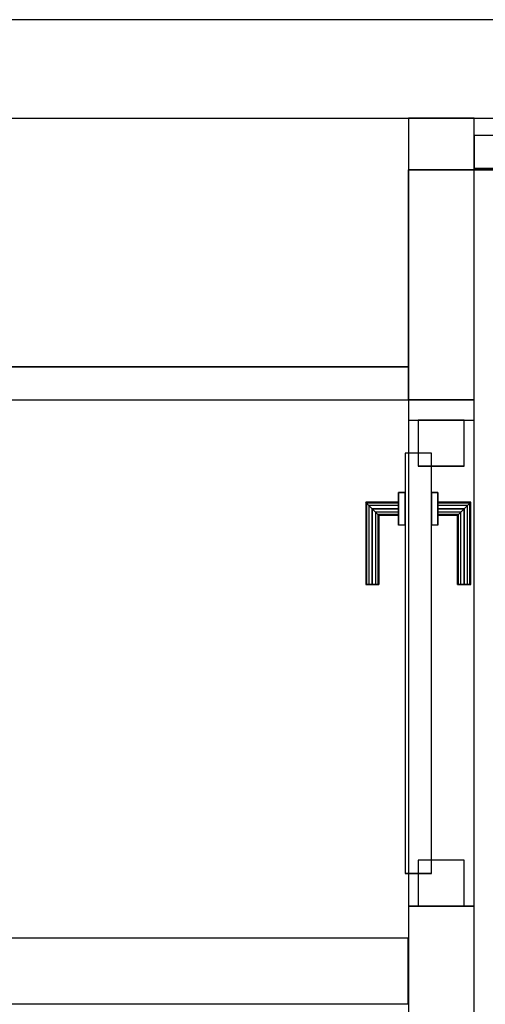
# Model space of a CAD drawing. Header units: metres. Extents: x 391.1 to 427.5, y 12.7 to 28.4.
# Tile 103 of 135: x 408.3 to 409, y 26.7 to 28.2. Entities that reach past the tile are written whole.
import ezdxf

# ---------------------------------------------------------------- set-up
doc = ezdxf.new("R2010")
doc.units = ezdxf.units.M
doc.layers.add('01_CARPINTERIA', color=5, linetype='Continuous', lineweight=25, true_color=0x0000ff)
doc.layers.add('01_SUELOS', color=7, linetype='Continuous', lineweight=25, true_color=0x007f00)
for name, color, linetype, lineweight in [('A-GENM-____-OTLN', 7, 'Continuous', 18), ('A-WALL-____-MCUT', 7, 'Continuous', 25), ('A-WALL-____-OTLN', 7, 'Continuous', 25)]:
    doc.layers.add(name, color=color, linetype=linetype, lineweight=lineweight)

# ---------------------------------------------------------------- blocks, each defined once
blk = doc.blocks.new('Family - Envans P1-154711-04_PCI_P1')
at = {"layer": 'A-WALL-____-MCUT', "color": 253, "true_color": 0xaaaaaa}
for p, q in [((2.8904, 0.05), (0, 0.05)), ((2.8904, 0), (2.8904, 0.05)), ((0, 0), (2.8904, 0))]:
    blk.add_line(p, q, dxfattribs=at)
at = {"layer": 'A-WALL-____-OTLN', "color": 253, "true_color": 0xaaaaaa}
for p, q in [((2.8904, 0.05), (0, 0.05)), ((2.8904, 0), (2.8904, 0.05)), ((0, 0), (2.8904, 0))]:
    blk.add_line(p, q, dxfattribs=at)
at = {"layer": 'A-WALL-____-OTLN', "color": 253, "lineweight": 18, "true_color": 0xaaaaaa}
blk.add_line((0, 0), (2.8904, 0), dxfattribs=at)
blk = doc.blocks.new('Family - LONDR55-XX_ZZ-ARQ-CAA-M3D-Londres55-154745-04_PCI_P1')
at = {"layer": '01_SUELOS', "color": 9, "true_color": 0xaad4aa}
for p, q in [((6.0204, 2.07), (4.4509, 2.07)), ((4.4509, 2.07), (6.0204, 2.07)), ((4.4509, 2.07), (4.4509, 1.77)), ((4.4509, 1.77), (4.4509, 2.07)), ((4.4509, 1.77), (1.6105, 1.77)), ((1.6105, 1.77), (4.4509, 1.77))]:
    blk.add_line(p, q, dxfattribs=at)
blk = doc.blocks.new('Family - Envans P1-154747-04_PCI_P1')
at = {"layer": 'A-WALL-____-MCUT', "color": 253, "true_color": 0xaaaaaa}
for p, q in [((0.949, 0.1), (0.799, 0.1)), ((0.949, 0), (0.949, 0.1)), ((1.689, 0.1), (1.689, 0)), ((1.72, 0.1), (1.689, 0.1)), ((1.72, 0), (1.72, 0.1)), ((0.799, 0), (0.949, 0)), ((1.689, 0), (1.72, 0))]:
    blk.add_line(p, q, dxfattribs=at)
at = {"layer": 'A-WALL-____-OTLN', "color": 253, "true_color": 0xaaaaaa}
for p, q in [((1.72, 0.1), (0, 0.1)), ((1.689, 0.1), (0.949, 0.1)), ((0.949, 0.1), (0.949, 0)), ((1.689, 0.1), (1.689, 0)), ((1.72, 0), (1.72, 0.1)), ((0, 0), (1.72, 0)), ((0.949, 0), (1.689, 0))]:
    blk.add_line(p, q, dxfattribs=at)
at = {"layer": 'A-WALL-____-OTLN', "color": 253, "lineweight": 18, "true_color": 0xaaaaaa}
blk.add_line((0, 0), (1.72, 0), dxfattribs=at)
blk = doc.blocks.new('Family - Vano de puerta P1-154751-04_PCI_P1')
at = {"layer": 'A-GENM-____-OTLN', "color": 253, "true_color": 0xaaaaaa}
for p, q in [((408.9875, 27.6184), (408.8875, 27.6184)), ((408.8875, 27.6184), (408.8875, 26.8784)), ((408.9875, 27.6184), (408.8875, 27.6184)), ((408.8875, 26.8784), (408.8875, 27.6184)), ((408.9875, 26.8784), (408.9875, 27.6184)), ((408.9875, 27.6184), (408.9875, 26.8784)), ((408.8875, 26.8784), (408.9875, 26.8784)), ((408.9875, 26.8784), (408.8875, 26.8784))]:
    blk.add_line(p, q, dxfattribs=at)
blk = doc.blocks.new('Family - LONDR55-XX_ZZ-ARQ-CAA-M3D-Londres55-154792-04_PCI_P1')
at = {"layer": '01_CARPINTERIA', "color": 161, "true_color": 0xaaaaff}
for p, q in [((0.49, 0.1487), (0.49, 0.15)), ((0.49, 0.15), (0.49, 0.1487)), ((0.615, 0.15), (0.49, 0.15)), ((0.615, 0.15), (0.6137, 0.1487)), ((0.6137, 0.1487), (0.615, 0.15)), ((0.615, 0.1), (0.615, 0.15)), ((0.49, 0.145), (0.49, 0.1487)), ((0.49, 0.1487), (0.49, 0.145)), ((0.6137, 0.1487), (0.49, 0.1487)), ((0.6137, 0.1487), (0.49, 0.1487)), ((0.49, 0.14), (0.49, 0.145)), ((0.49, 0.145), (0.49, 0.14)), ((0.61, 0.145), (0.49, 0.145)), ((0.61, 0.145), (0.49, 0.145)), ((0.49, 0.135), (0.49, 0.14)), ((0.49, 0.14), (0.49, 0.135)), ((0.49, 0.14), (0.605, 0.14)), ((0.605, 0.14), (0.49, 0.14)), ((0.49, 0.135), (0.49, 0.1313)), ((0.49, 0.1313), (0.49, 0.135)), ((0.6, 0.135), (0.49, 0.135)), ((0.6, 0.135), (0.49, 0.135)), ((0.5963, 0.1313), (0.6, 0.135)), ((0.6, 0.135), (0.5963, 0.1313)), ((0.6, 0.135), (0.605, 0.14)), ((0.605, 0.14), (0.6, 0.135)), ((0.6, 0.1), (0.6, 0.135)), ((0.6, 0.1), (0.6, 0.135)), ((0.61, 0.145), (0.605, 0.14)), ((0.605, 0.14), (0.61, 0.145)), ((0.605, 0.14), (0.605, 0.1)), ((0.605, 0.1), (0.605, 0.14)), ((0.6137, 0.1487), (0.61, 0.145)), ((0.61, 0.145), (0.6137, 0.1487)), ((0.61, 0.1), (0.61, 0.145)), ((0.61, 0.1), (0.61, 0.145)), ((0.6137, 0.1), (0.6137, 0.1487)), ((0.6137, 0.1), (0.6137, 0.1487)), ((0.49, 0.1313), (0.49, 0.13)), ((0.49, 0.13), (0.49, 0.1313)), ((0.5963, 0.1313), (0.49, 0.1313)), ((0.5963, 0.1313), (0.49, 0.1313)), ((0.595, 0.13), (0.49, 0.13)), ((0.595, 0.13), (0.5963, 0.1313)), ((0.5963, 0.1313), (0.595, 0.13)), ((0.595, 0.1), (0.595, 0.13)), ((0.5963, 0.1), (0.5963, 0.1313)), ((0.5963, 0.1), (0.5963, 0.1313)), ((0.69, 0.09), (0.05, 0.09)), ((0.05, 0.09), (0.05, 0.05)), ((0.69, 0.09), (0.05, 0.09)), ((0.05, 0.05), (0.05, 0.09)), ((0.63, 0.1), (0.58, 0.1)), ((0.58, 0.1), (0.63, 0.1)), ((0.58, 0.09), (0.58, 0.1)), ((0.58, 0.09), (0.58, 0.1)), ((0.63, 0.09), (0.58, 0.09)), ((0.58, 0.09), (0.63, 0.09)), ((0.5963, 0.1), (0.595, 0.1)), ((0.595, 0.1), (0.5963, 0.1)), ((0.6, 0.1), (0.5963, 0.1)), ((0.5963, 0.1), (0.6, 0.1)), ((0.605, 0.1), (0.6, 0.1)), ((0.6, 0.1), (0.605, 0.1)), ((0.61, 0.1), (0.605, 0.1)), ((0.605, 0.1), (0.61, 0.1)), ((0.61, 0.1), (0.6137, 0.1)), ((0.6137, 0.1), (0.61, 0.1)), ((0.6137, 0.1), (0.615, 0.1)), ((0.615, 0.1), (0.6137, 0.1)), ((0.63, 0.09), (0.63, 0.1)), ((0.63, 0.1), (0.63, 0.09)), ((0.69, 0.05), (0.69, 0.09)), ((0.69, 0.05), (0.69, 0.09)), ((0.07, 0.07), (0, 0.07)), ((0, 0.07), (0, 0)), ((0.07, 0.07), (0, 0.07)), ((0, 0), (0, 0.07)), ((0.07, 0), (0.07, 0.07)), ((0.07, 0), (0.07, 0.07)), ((0.74, 0.07), (0.67, 0.07)), ((0.67, 0.07), (0.67, 0)), ((0.74, 0.07), (0.67, 0.07)), ((0.67, 0), (0.67, 0.07)), ((0.74, 0), (0.74, 0.07)), ((0.74, 0), (0.74, 0.07)), ((0.05, 0.05), (0.69, 0.05)), ((0.05, 0.05), (0.69, 0.05)), ((0.58, 0.05), (0.63, 0.05)), ((0.63, 0.05), (0.58, 0.05)), ((0.58, 0.04), (0.58, 0.05)), ((0.58, 0.04), (0.58, 0.05)), ((0.63, 0.04), (0.63, 0.05)), ((0.63, 0.05), (0.63, 0.04)), ((0.58, 0.04), (0.63, 0.04)), ((0.63, 0.04), (0.58, 0.04)), ((0.5963, 0.04), (0.595, 0.04)), ((0.595, 0.04), (0.5963, 0.04)), ((0.595, 0.01), (0.595, 0.04)), ((0.6, 0.04), (0.5963, 0.04)), ((0.5963, 0.04), (0.6, 0.04)), ((0.5963, 0.0087), (0.5963, 0.04)), ((0.5963, 0.0087), (0.5963, 0.04)), ((0.6, 0.04), (0.605, 0.04)), ((0.605, 0.04), (0.6, 0.04)), ((0.6, 0.005), (0.6, 0.04)), ((0.6, 0.005), (0.6, 0.04)), ((0.605, 0.04), (0.61, 0.04)), ((0.61, 0.04), (0.605, 0.04)), ((0.605, 0.04), (0.605, 0)), ((0.605, 0), (0.605, 0.04)), ((0.61, 0.04), (0.6137, 0.04)), ((0.6137, 0.04), (0.61, 0.04)), ((0.61, -0.005), (0.61, 0.04)), ((0.61, -0.005), (0.61, 0.04)), ((0.6137, 0.04), (0.615, 0.04)), ((0.615, 0.04), (0.6137, 0.04)), ((0.6137, -0.0087), (0.6137, 0.04)), ((0.6137, -0.0087), (0.6137, 0.04)), ((0.615, -0.01), (0.615, 0.04)), ((0, 0), (0.07, 0)), ((0, 0), (0.07, 0)), ((0.49, 0.0087), (0.49, 0.01)), ((0.49, 0.01), (0.49, 0.0087)), ((0.49, 0.01), (0.595, 0.01)), ((0.49, 0.005), (0.49, 0.0087)), ((0.49, 0.0087), (0.49, 0.005)), ((0.49, 0.0087), (0.5963, 0.0087)), ((0.49, 0.0087), (0.5963, 0.0087)), ((0.49, 0), (0.49, 0.005)), ((0.49, 0.005), (0.49, 0)), ((0.49, 0.005), (0.6, 0.005)), ((0.49, 0.005), (0.6, 0.005)), ((0.49, -0.005), (0.49, 0)), ((0.49, 0), (0.49, -0.005)), ((0.605, 0), (0.49, 0)), ((0.49, 0), (0.605, 0)), ((0.5963, 0.0087), (0.595, 0.01)), ((0.595, 0.01), (0.5963, 0.0087)), ((0.6, 0.005), (0.5963, 0.0087)), ((0.5963, 0.0087), (0.6, 0.005)), ((0.605, 0), (0.6, 0.005)), ((0.6, 0.005), (0.605, 0)), ((0.605, 0), (0.61, -0.005)), ((0.67, 0), (0.74, 0)), ((0.67, 0), (0.74, 0)), ((0.49, -0.005), (0.49, -0.0087)), ((0.49, -0.0087), (0.49, -0.005)), ((0.49, -0.005), (0.61, -0.005)), ((0.49, -0.005), (0.61, -0.005)), ((0.49, -0.0087), (0.49, -0.01)), ((0.49, -0.01), (0.49, -0.0087)), ((0.49, -0.0087), (0.6137, -0.0087)), ((0.49, -0.0087), (0.6137, -0.0087)), ((0.49, -0.01), (0.615, -0.01)), ((0.61, -0.005), (0.605, 0)), ((0.61, -0.005), (0.6137, -0.0087)), ((0.6137, -0.0087), (0.61, -0.005)), ((0.6137, -0.0087), (0.615, -0.01)), ((0.615, -0.01), (0.6137, -0.0087))]:
    blk.add_line(p, q, dxfattribs=at)
blk = doc.blocks.new('Family - Porta P1-154793-04_PCI_P1')
blk.add_blockref('Family - LONDR55-XX_ZZ-ARQ-CAA-M3D-Londres55-154792-04_PCI_P1', (0, 0))
blk = doc.blocks.new('Family - Envans P1-154895-04_PCI_P1')
at = {"layer": 'A-WALL-____-MCUT', "color": 253, "true_color": 0xaaaaaa}
for p, q in [((25.5857, 0.15), (0.0311, 0.15)), ((0, 0), (25.556, 0))]:
    blk.add_line(p, q, dxfattribs=at)
at = {"layer": 'A-WALL-____-OTLN', "color": 253, "true_color": 0xaaaaaa}
for p, q in [((25.5857, 0.15), (0.0311, 0.15)), ((0, 0), (25.556, 0))]:
    blk.add_line(p, q, dxfattribs=at)
at = {"layer": 'A-WALL-____-OTLN', "color": 253, "lineweight": 18, "true_color": 0xaaaaaa}
blk.add_line((0, 0), (25.556, 0), dxfattribs=at)
blk = doc.blocks.new('Family - Envans P1-155035-04_PCI_P1')
at = {"layer": 'A-WALL-____-MCUT', "color": 253, "true_color": 0xaaaaaa}
for p, q in [((1.3477, 0.1), (0, 0.1)), ((0, 0.1), (0, 0)), ((1.3477, 0), (1.3477, 0.1)), ((0, 0), (1.3477, 0))]:
    blk.add_line(p, q, dxfattribs=at)
at = {"layer": 'A-WALL-____-OTLN', "color": 253, "true_color": 0xaaaaaa}
for p, q in [((1.3477, 0.1), (0, 0.1)), ((0, 0.1), (0, 0)), ((1.3477, 0), (1.3477, 0.1)), ((0, 0), (1.3477, 0))]:
    blk.add_line(p, q, dxfattribs=at)
at = {"layer": 'A-WALL-____-OTLN', "color": 253, "lineweight": 18, "true_color": 0xaaaaaa}
blk.add_line((-0.0488, 0), (1.3477, 0), dxfattribs=at)
blk = doc.blocks.new('Family - Envans P1-155103-04_PCI_P1')
at = {"layer": 'A-WALL-____-MCUT', "color": 253, "true_color": 0xaaaaaa}
for p, q in [((0.4288, 0.1), (0, 0.1)), ((0, 0.1), (0, 0)), ((0.4288, 0), (0.4288, 0.1)), ((0, 0), (0.4288, 0))]:
    blk.add_line(p, q, dxfattribs=at)
at = {"layer": 'A-WALL-____-OTLN', "color": 253, "true_color": 0xaaaaaa}
for p, q in [((0.4288, 0.1), (0, 0.1)), ((0, 0.1), (0, 0)), ((0.4288, 0), (0.4288, 0.1)), ((0, 0), (0.4288, 0))]:
    blk.add_line(p, q, dxfattribs=at)
at = {"layer": 'A-WALL-____-OTLN', "color": 253, "lineweight": 18, "true_color": 0xaaaaaa}
blk.add_line((0, 0), (0.4288, 0), dxfattribs=at)
blk = doc.blocks.new('Family - Envans P1-155219-04_PCI_P1')
at = {"layer": 'A-WALL-____-MCUT', "color": 253, "true_color": 0xaaaaaa}
for p, q in [((1.4695, 0.05), (0, 0.05)), ((0, 0.05), (0, 0)), ((1.4695, 0), (1.4695, 0.05)), ((0, 0), (1.4695, 0))]:
    blk.add_line(p, q, dxfattribs=at)
at = {"layer": 'A-WALL-____-OTLN', "color": 253, "true_color": 0xaaaaaa}
for p, q in [((1.4695, 0.05), (0, 0.05)), ((0, 0.05), (0, 0)), ((1.4695, 0), (1.4695, 0.05)), ((0, 0), (1.4695, 0))]:
    blk.add_line(p, q, dxfattribs=at)
at = {"layer": 'A-WALL-____-OTLN', "color": 253, "lineweight": 18, "true_color": 0xaaaaaa}
blk.add_line((0, 0), (1.4695, 0), dxfattribs=at)
blk = doc.blocks.new('LONDR55-XX_ZZ-ARQ-CAA-M3D-Londres55_ifc-1-04_PCI_P1')
at = {"layer": '01_CARPINTERIA', "color": 253, "lineweight": 18, "true_color": 0xaaaaaa, "rotation": 90}
blk.add_blockref('Family - Porta P1-154793-04_PCI_P1', (408.9725, 26.8784), dxfattribs=at)
at = {"layer": '01_SUELOS', "color": 253, "lineweight": 18, "true_color": 0xaaaaaa}
blk.add_blockref('Family - LONDR55-XX_ZZ-ARQ-CAA-M3D-Londres55-154745-04_PCI_P1', (404.4366, 25.9295), dxfattribs=at)
at = {"layer": 'A-GENM-____-OTLN', "color": 253, "lineweight": 18, "true_color": 0xaaaaaa}
blk.add_blockref('Family - Vano de puerta P1-154751-04_PCI_P1', (0, 0), dxfattribs=at)
at = {"layer": 'A-WALL-____-OTLN', "color": 253, "lineweight": 18, "true_color": 0xaaaaaa}
for name, p, rotation in [('Family - Envans P1-154895-04_PCI_P1', (426.8464, 28.2282), 180), ('Family - Envans P1-155103-04_PCI_P1', (408.9875, 27.6495), 90), ('Family - Envans P1-154747-04_PCI_P1', (408.9875, 25.9295), 90)]:
    blk.add_blockref(name, p, dxfattribs=dict(at, rotation=rotation))
for name, p in [('Family - Envans P1-155219-04_PCI_P1', (408.9875, 28.002)), ('Family - Envans P1-154711-04_PCI_P1', (405.9971, 27.6495)), ('Family - Envans P1-155035-04_PCI_P1', (407.5397, 26.7296))]:
    blk.add_blockref(name, p, dxfattribs=at)

msp = doc.modelspace()

# ---------------------------------------------------------------- block references
at = {"lineweight": 5}
msp.add_blockref('LONDR55-XX_ZZ-ARQ-CAA-M3D-Londres55_ifc-1-04_PCI_P1', (0, 0), dxfattribs=at)

doc.saveas('drawing.dxf')
